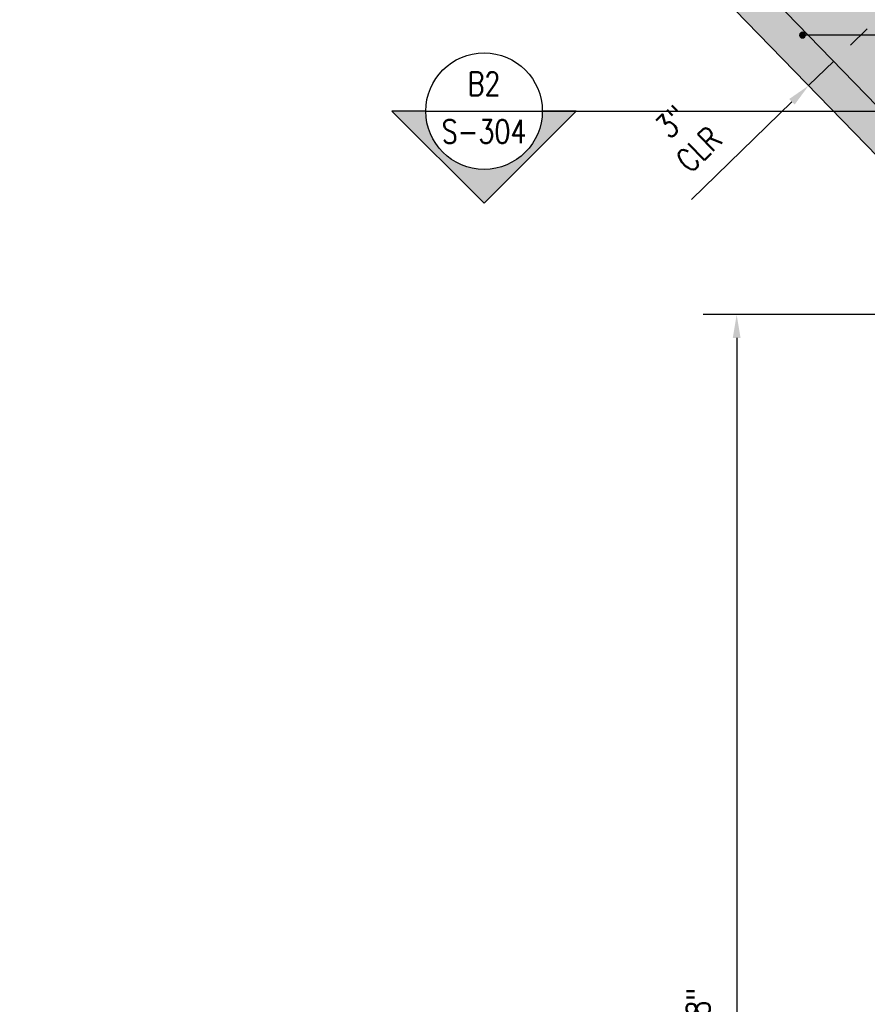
# Model space of a CAD drawing. Header units: inches. Extents: x 870 to 1996, y -84 to 460.
# Tile 6 of 20: x 897 to 970, y 71 to 155. Entities that reach past the tile are written whole.
import ezdxf
from ezdxf.enums import TextEntityAlignment as Align

# ---------------------------------------------------------------- set-up
doc = ezdxf.new("R2010")
doc.units = ezdxf.units.IN
doc.header["$MEASUREMENT"] = 0
for name, color, linetype in [('A-DETL', 3, 'Continuous'), ('A-DETL-GENF', 3, 'Continuous'), ('A-DETL-WIDE', 5, 'Continuous'), ('G-ANNO-SYMB', 2, 'Continuous'), ('S-ANNO-DIMS', 1, 'Continuous'), ('S-ANNO-SYMB', 2, 'Continuous'), ('S-ANNO-TEXT', 2, 'Continuous'), ('S-COLS', 53, 'Continuous')]:
    doc.layers.add(name, color=color, linetype=linetype)
doc.layers.add('A-WALL-PATT', color=9, linetype='Continuous', true_color=0x808080)
doc.styles.add('Annotative', font='romans.shx', dxfattribs={"width": 0.8, "height": 0.125})
doc.styles.add('Arial', font='romans.shx', dxfattribs={"width": 0.8})
doc.styles.add('ROMANS', font='romans.shx', dxfattribs={"width": 0.8})
doc.dimstyles.new('Annotative', dxfattribs={"dimscale": 0, "dimtxt": 0.125, "dimasz": 0.125, "dimexe": 0.18, "dimexo": 0.0625, "dimgap": 0.09, "dimtad": 1, "dimdec": 3, "dimzin": 3, "dimdsep": 46, "dimlunit": 4, "dimtxsty": 'Annotative', "dimcen": 0.09, "dimclrt": 2, "dimazin": 2, "dimtfac": 1, "dimtdec": 3, "dimtmove": 0, "dimatfit": 0, "dimfxl": 1, "dimtfill": 1, "dimfrac": 2, "dimtolj": 1, "dimtzin": 0, "dimarcsym": 0})

# ---------------------------------------------------------------- blocks, each defined once
blk = doc.blocks.new('*D60')
at = {"layer": 'S-ANNO-DIMS', "color": 0, "lineweight": -2, "transparency": 16777216}
for p, q in [((983.077, 130.125), (955.926, 130.125)), ((958.806, 128.125), (958.806, 3.5))]:
    blk.add_line(p, q, dxfattribs=at)
at = {"layer": 'S-ANNO-DIMS', "color": 0, "transparency": 16777216}
for points in [[(958.473, 128.125), (959.14, 128.125), (958.806, 130.125)], [(958.473, 3.5), (959.14, 3.5), (958.806, 1.5)]]:
    blk.add_solid(points, dxfattribs=at)
at = {"layer": 'S-ANNO-DIMS', "color": 2, "lineweight": -3, "transparency": 16777216, "insert": (955.843, 65.812), "char_height": 2, "width": 23.64816, "attachment_point": 5, "rotation": 90, "style": 'Annotative'}
blk.add_mtext('\\A1;10\'-8 5/8"', dxfattribs=at)
blk = doc.blocks.new('*D54')
at = {"layer": 'S-ANNO-DIMS', "color": 0, "lineweight": -2, "transparency": 16777216}
for p, q in [((968.57, 153.271), (970.005, 154.665)), ((967.135, 151.878), (964.983, 149.788)), ((963.548, 148.395), (954.915, 140.011))]:
    blk.add_line(p, q, dxfattribs=at)
at = {"layer": 'S-ANNO-DIMS', "color": 0, "transparency": 16777216}
for points in [[(968.338, 153.51), (968.802, 153.032), (967.135, 151.878)], [(963.316, 148.634), (963.78, 148.155), (964.983, 149.788)]]:
    blk.add_solid(points, dxfattribs=at)
at = {"layer": 'S-ANNO-DIMS', "color": 2, "transparency": 16777216, "insert": (954.403, 145.504), "char_height": 2, "attachment_point": 5, "rotation": 44.15995, "style": 'Annotative'}
blk.add_mtext('\\A1;3"\\PCLR', dxfattribs=at)
blk = doc.blocks.new('Reinforcing Bar Section_USACE - __4')
h = blk.add_hatch(color=256)
h.dxf.hatch_style = 1
h.paths.add_polyline_path([(-0.25, 0, 1), (0.25, 0, 1)])
blk.add_circle((0, 0), 0.25)
blk = doc.blocks.new('*U84')
at = {"lineweight": -3}
h = blk.add_hatch(color=256, dxfattribs=at)
edge = h.paths.add_edge_path()
edge.add_line((-0.3125, 0), (-0.4947, 0))
edge.add_line((-0.4947, 0), (0, -0.4947))
edge.add_line((0, -0.4947), (0.4947, 0))
edge.add_line((0.4947, 0), (0.3125, 0))
edge.add_arc((0, 0), 0.3125, 180, 360, ccw=False)
for p, q in [((-0.3125, 0), (0.3125, 0)), ((0.4947, 0), (0, -0.4947)), ((0, -0.4947), (-0.4947, 0))]:
    blk.add_line(p, q, dxfattribs=at)
at = {"linetype": 'Continuous', "lineweight": -3}
blk.add_line((0.3125, 0), (7.0488, 0), dxfattribs=at)
at = {"lineweight": -3, "flags": 128}
blk.add_lwpolyline([(-0.3125, 0), (-0.4947, 0), (0, -0.4947), (0.4947, 0), (0.3125, 0, -1), (-0.3125, 0)], format="xyb", close=True, dxfattribs=at)
blk.add_lwpolyline([(-0.3125, -0.0156), (-0.3125, -0.0156)], dxfattribs=at)
blk.add_lwpolyline([(-0.3125, -0.0156), (-0.3125, -0.0156)], dxfattribs=at)
at = {"lineweight": -3}
blk.add_circle((0, 0), 0.3125, dxfattribs=at)
at = {"linetype": 'Continuous', "lineweight": -3, "style": 'Arial'}
blk.add_attdef('X#', text='', height=0.0938, dxfattribs=at).set_placement((0, 0.0469), align=Align.BOTTOM_CENTER)
blk.add_attdef('X-###', text='', height=0.0938, dxfattribs=at).set_placement((0, -0.0469), align=Align.TOP_CENTER)

msp = doc.modelspace()

# ---------------------------------------------------------------- hatches: boundary and pattern name
at = {"layer": 'A-WALL-PATT', "lineweight": -3}
h = msp.add_hatch(dxfattribs=at)
h.set_pattern_fill('AR-CONC', color=8, style=0)
h.set_pattern_definition([(50, (0, 0), (7.172602, -0.62752), [0.75, -8.25]), (355, (0, 0), (-1.387513, 7.52192), [0.6, -6.6]), (100.45144, (0.598, -0.052), (5.78509, 6.8944), [0.6374, -7.01142]), (46.1842, (0, 2), (10.67241, -1.65519), [1.125, -12.375]), (96.6356, (0.889, 1.862), (9.34662, 9.74119), [0.9561, -10.51714]), (351.1842, (0, 2), (9.34662, 9.74119), [0.9, -9.9]), (21, (1, 1.5), (5.96907, -4.02619), [0.75, -8.25]), (326, (1, 1.5), (2.433153, 7.2515), [0.6, -6.6]), (71.45144, (1.4974, 1.1645), (8.402224, 3.22531), [0.6374, -7.01142]), (37.5, (0, 0), (0.1215986, 3.3289385), [0, -6.52, 0, -6.7, 0, -6.625]), (7.5, (0, 0), (2.630695, 3.944117), [0, -3.82, 0, -6.37, 0, -2.525]), (327.5, (-2.23, 0), (5.3382244, -0.225549), [0, -2.5, 0, -7.8, 0, -10.35]), (317.5, (-3.23, 0), (5.831862, 1.00105), [0, -3.25, 0, -5.18, 0, -7.35])])
h.paths.add_polyline_path([(1098.0774, 185.375), (1150.1995, 185.375), (1150.1995, 197.875), (1150.1995, 198.875), (1149.1995, 199.375), (1150.1995, 199.875), (1150.1995, 206.375), (898.267, 206.375), (898.267, 199.875), (897.267, 199.375), (899.267, 198.375), (898.267, 197.875), (898.267, 185.375), (906.0774, 185.375), (918.0774, 173.375), (942.0774, 173.375), (984.0774, 130.125), (984.0774, 1.5), (986.2932, 1.8907), (987.9718, 1.5), (989.5238, 1.887), (989.954, 1.2726), (990.5684, 1.7028), (991.2179, 1.3278), (991.8323, 1.758), (992.4818, 1.383), (994.0488, 1.7737), (995.1817, 1.2454), (996.088, 1.668), (997.7925, 1.2713), (998.3228, 1.8016), (999.6823, 1.1677), (1000.5661, 2.0516), (1001.3539, 1.5), (1002.3198, 1.7588), (1002.7637, 1.315), (1003.67, 1.7376), (1004.0235, 1.384), (1005.2309, 1.7076), (1006.6405, 1.1945), (1007.8151, 1.622), (1009.2246, 1.109), (1011.5739, 1.9641), (1012.2101, 1.3278), (1012.7384, 1.6978), (1013.4066, 1.1372), (1014.4035, 1.5), (1014.6903, 1.0904), (1016.5696, 1.7745), (1017.9291, 1.1405), (1018.4594, 1.6709), (1018.9898, 1.1405), (1020.0774, 1.5), (1020.0774, 130.125), (1062.0774, 173.375), (1086.0774, 173.375)])

# ---------------------------------------------------------------- linework, layer by layer
at = {"layer": 'A-DETL'}
msp.add_line((1039.7033, 154.125), (964.4515, 154.125), dxfattribs=at)
at = {"layer": 'A-DETL-WIDE', "lineweight": -3}
msp.add_lwpolyline([(898.267, 202.1887), (915.7413, 202.1887, -0.2027256), (920.0457, 200.3687), (991.3818, 126.9095, -0.1951047), (993.0774, 122.7295), (993.0774, 104.7295)], format="xyb", dxfattribs=at)
at = {"layer": 'S-COLS', "lineweight": -3}
msp.add_line((984.0774, 130.125), (942.0774, 173.375), dxfattribs=at)

# ---------------------------------------------------------------- block references
at = {"layer": 'A-DETL-GENF', "lineweight": -3, "xscale": -1}
msp.add_blockref('Reinforcing Bar Section_USACE - __4', (964.4515, 154.125), dxfattribs=at)
at = {"layer": 'G-ANNO-SYMB', "lineweight": -3}
ref = msp.add_blockref('*U84', (937.1239, 147.5978), dxfattribs=dict(at, xscale=16, yscale=16, zscale=16))
ref.add_attrib('X-###', 'S-304', dxfattribs={"layer": 'S-ANNO-SYMB', "color": 1, "linetype": 'Continuous', "lineweight": -2, "height": 2, "style": 'ROMANS', "width": 0.8}).set_placement((937.1239, 146.8478), align=Align.TOP_CENTER)
ref.add_attrib('X#', 'B2', dxfattribs={"layer": 'S-ANNO-TEXT', "color": 1, "linetype": 'Continuous', "lineweight": -2, "height": 2, "style": 'ROMANS', "width": 0.8}).set_placement((937.1239, 148.3478), align=Align.BOTTOM_CENTER)

# ---------------------------------------------------------------- dimensions: what is measured, and where the dimension line sits
at = {"layer": 'S-ANNO-DIMS'}
dim = msp.add_linear_dim(base=(967.135, 151.8779), p1=(963.2815, 151.5398), p2=(965.4337, 153.6298), angle=44.159946, text='<>\\PCLR', dimstyle='Annotative', override={"dimpost": '\\X', "dimse1": 1, "dimse2": 1, "dimtfill": 0}, dxfattribs=at)
dim.commit()
dim.dimension.update_dxf_attribs({"geometry": '*D54', "text_midpoint": (957.3968, 142.4212), "dimtype": 161})
at = {"layer": 'S-ANNO-DIMS', "lineweight": -3}
dim = msp.add_linear_dim(base=(958.8064, 1.5), p1=(984.0774, 130.125), p2=(984.0774, 1.5), angle=90, dimstyle='Annotative', override={"dimpost": '\\X', "dimse2": 1, "dimtfill": 0}, dxfattribs=at)
dim.commit()
dim.dimension.update_dxf_attribs({"geometry": '*D60', "text_midpoint": (955.8426, 65.8125)})

doc.saveas('drawing.dxf')
